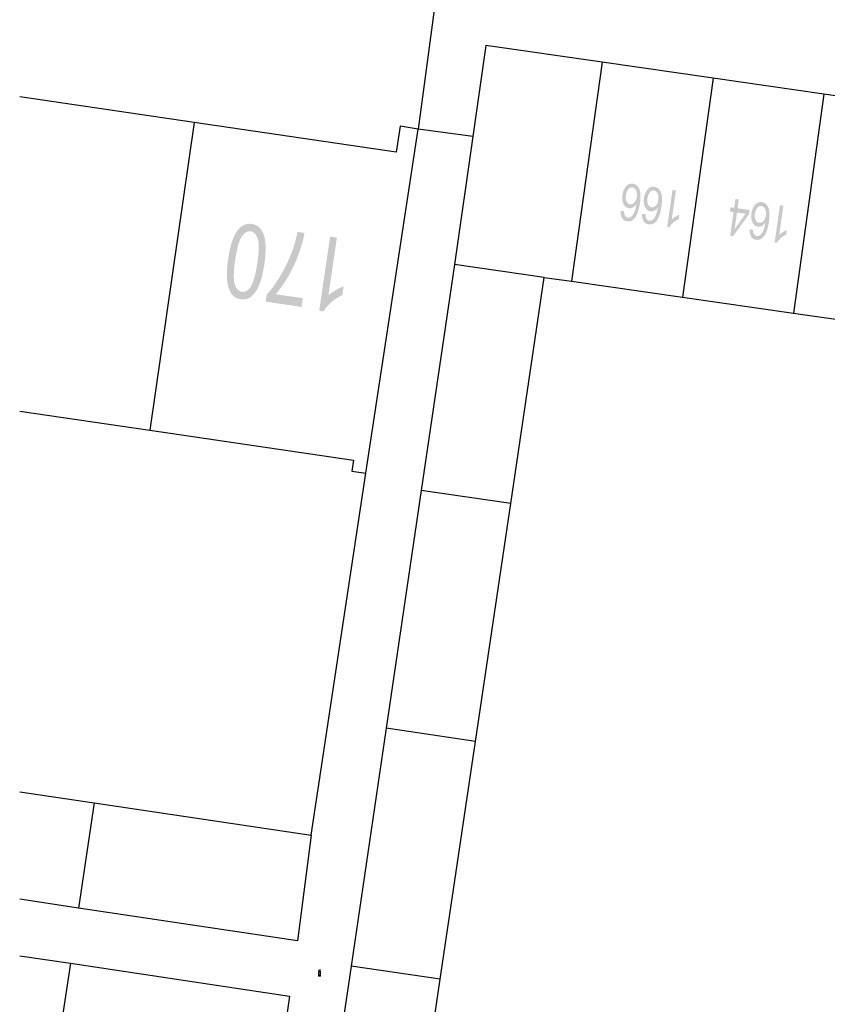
# Model space of a CAD drawing. Header units: metres. Extents: x 134035 to 140154, y 395174 to 396296.
# Tile 18 of 24: x 140063 to 140085, y 396130 to 396156. Entities that reach past the tile are written whole.
import ezdxf

# ---------------------------------------------------------------- set-up
doc = ezdxf.new("R2010")
doc.units = ezdxf.units.M
doc.header["$MEASUREMENT"] = 0

# ---------------------------------------------------------------- blocks, each defined once
blk = doc.blocks.new('*U37')
at = {"color": 252, "linetype": 'Continuous', "lineweight": 13}
blk.add_line((140071.125, 396130.341), (140071.125, 396130.348), dxfattribs=at)
at = {"color": 252, "linetype": 'Continuous', "lineweight": 13, "flags": 128}
blk.add_lwpolyline([(140071.14, 396130.365), (140071.148, 396130.357), (140071.148, 396130.341), (140071.14, 396130.334), (140071.132, 396130.334), (140071.125, 396130.341), (140071.115, 396130.332), (140071.106, 396130.332), (140071.098, 396130.34), (140071.098, 396130.357), (140071.106, 396130.365)], dxfattribs=at)
blk = doc.blocks.new('*U38')
at = {"color": 252, "linetype": 'Continuous', "lineweight": 13}
blk.add_line((140071.098, 396130.317), (140071.148, 396130.285), dxfattribs=at)
at = {"color": 252, "linetype": 'Continuous', "lineweight": 13, "flags": 128}
blk.add_lwpolyline([(140071.148, 396130.31), (140071.148, 396130.293), (140071.139, 396130.285), (140071.107, 396130.285), (140071.098, 396130.293), (140071.098, 396130.31), (140071.107, 396130.317), (140071.139, 396130.317), (140071.148, 396130.31)], dxfattribs=at)

msp = doc.modelspace()

# ---------------------------------------------------------------- hatches: boundary and pattern name
at = {"linetype": 'Continuous', "lineweight": 0}
h = msp.add_hatch(color=252, dxfattribs=at)
edge = h.paths.add_edge_path()
edge.add_line((140079.19, 396150.805), (140079.282, 396150.802))
edge.add_spline(control_points=[(140079.282, 396150.802), (140079.284, 396150.728), (140079.301, 396150.692), (140079.331, 396150.634), (140079.385, 396150.627), (140079.429, 396150.62), (140079.467, 396150.648), (140079.516, 396150.684), (140079.552, 396150.761), (140079.589, 396150.837), (140079.611, 396150.986), (140079.568, 396150.924), (140079.516, 396150.898), (140079.464, 396150.873), (140079.411, 396150.88), (140079.32, 396150.893), (140079.269, 396150.992), (140079.218, 396151.09), (140079.238, 396151.232), (140079.251, 396151.325), (140079.293, 396151.401), (140079.334, 396151.477), (140079.393, 396151.511), (140079.452, 396151.546), (140079.519, 396151.537), (140079.633, 396151.52), (140079.689, 396151.398), (140079.745, 396151.276), (140079.708, 396151.02), (140079.667, 396150.733), (140079.569, 396150.614), (140079.483, 396150.511), (140079.365, 396150.528), (140079.278, 396150.54), (140079.231, 396150.614), (140079.184, 396150.688), (140079.19, 396150.805)], knot_values=[0, 0, 0, 0.055556, 0.055556, 0.111111, 0.111111, 0.166667, 0.166667, 0.222222, 0.222222, 0.277778, 0.277778, 0.333333, 0.333333, 0.388889, 0.388889, 0.444444, 0.444444, 0.5, 0.5, 0.555556, 0.555556, 0.611111, 0.611111, 0.666667, 0.666667, 0.722222, 0.722222, 0.777778, 0.777778, 0.833333, 0.833333, 0.888889, 0.888889, 0.944444, 0.944444, 1, 1, 1], degree=2, periodic=0)
edge = h.paths.add_edge_path(flags=16)
edge.add_spline(control_points=[(140079.624, 396151.177), (140079.633, 396151.24), (140079.621, 396151.301), (140079.609, 396151.361), (140079.578, 396151.396), (140079.546, 396151.431), (140079.507, 396151.437), (140079.449, 396151.445), (140079.398, 396151.389), (140079.348, 396151.333), (140079.333, 396151.226), (140079.318, 396151.123), (140079.351, 396151.058), (140079.383, 396150.994), (140079.445, 396150.985), (140079.507, 396150.976), (140079.559, 396151.029), (140079.61, 396151.082), (140079.624, 396151.177)], knot_values=[0, 0, 0, 0.111111, 0.111111, 0.222222, 0.222222, 0.333333, 0.333333, 0.444444, 0.444444, 0.555556, 0.555556, 0.666667, 0.666667, 0.777778, 0.777778, 0.888889, 0.888889, 1, 1, 1], degree=2, periodic=0)
h = msp.add_hatch(color=252, dxfattribs=at)
edge = h.paths.add_edge_path()
edge.add_line((140079.766, 396150.722), (140079.858, 396150.719))
edge.add_spline(control_points=[(140079.858, 396150.719), (140079.86, 396150.645), (140079.878, 396150.609), (140079.908, 396150.552), (140079.962, 396150.544), (140080.005, 396150.538), (140080.043, 396150.565), (140080.092, 396150.601), (140080.129, 396150.678), (140080.165, 396150.755), (140080.187, 396150.903), (140080.145, 396150.841), (140080.093, 396150.815), (140080.04, 396150.79), (140079.988, 396150.797), (140079.897, 396150.81), (140079.845, 396150.909), (140079.794, 396151.008), (140079.814, 396151.149), (140079.828, 396151.243), (140079.869, 396151.318), (140079.911, 396151.394), (140079.97, 396151.429), (140080.029, 396151.464), (140080.096, 396151.454), (140080.21, 396151.438), (140080.266, 396151.316), (140080.322, 396151.194), (140080.285, 396150.937), (140080.244, 396150.651), (140080.145, 396150.532), (140080.06, 396150.428), (140079.942, 396150.445), (140079.854, 396150.458), (140079.808, 396150.531), (140079.761, 396150.605), (140079.766, 396150.722)], knot_values=[0, 0, 0, 0.055556, 0.055556, 0.111111, 0.111111, 0.166667, 0.166667, 0.222222, 0.222222, 0.277778, 0.277778, 0.333333, 0.333333, 0.388889, 0.388889, 0.444444, 0.444444, 0.5, 0.5, 0.555556, 0.555556, 0.611111, 0.611111, 0.666667, 0.666667, 0.722222, 0.722222, 0.777778, 0.777778, 0.833333, 0.833333, 0.888889, 0.888889, 0.944444, 0.944444, 1, 1, 1], degree=2, periodic=0)
edge = h.paths.add_edge_path(flags=16)
edge.add_spline(control_points=[(140080.201, 396151.095), (140080.21, 396151.158), (140080.198, 396151.218), (140080.186, 396151.278), (140080.155, 396151.313), (140080.123, 396151.349), (140080.083, 396151.354), (140080.025, 396151.363), (140079.975, 396151.306), (140079.925, 396151.25), (140079.909, 396151.143), (140079.895, 396151.041), (140079.927, 396150.976), (140079.96, 396150.911), (140080.022, 396150.902), (140080.084, 396150.893), (140080.135, 396150.946), (140080.187, 396150.999), (140080.201, 396151.095)], knot_values=[0, 0, 0, 0.111111, 0.111111, 0.222222, 0.222222, 0.333333, 0.333333, 0.444444, 0.444444, 0.555556, 0.555556, 0.666667, 0.666667, 0.777778, 0.777778, 0.888889, 0.888889, 1, 1, 1], degree=2, periodic=0)
h = msp.add_hatch(color=252, dxfattribs=at)
edge = h.paths.add_edge_path()
edge.add_line((140080.581, 396151.368), (140080.672, 396151.355))
edge.add_line((140080.672, 396151.355), (140080.561, 396150.58))
edge.add_spline(control_points=[(140080.561, 396150.58), (140080.6, 396150.617), (140080.659, 396150.652), (140080.719, 396150.686), (140080.764, 396150.701)], knot_values=[0, 0, 0, 0.5, 0.5, 1, 1, 1], degree=2, periodic=0)
edge.add_line((140080.764, 396150.701), (140080.747, 396150.583))
edge.add_spline(control_points=[(140080.747, 396150.583), (140080.664, 396150.546), (140080.597, 396150.486), (140080.53, 396150.426), (140080.497, 396150.366)], knot_values=[0, 0, 0, 0.5, 0.5, 1, 1, 1], degree=2, periodic=0)
edge.add_line((140080.497, 396150.366), (140080.438, 396150.374))
edge.add_line((140080.438, 396150.374), (140080.581, 396151.368))
h = msp.add_hatch(color=252, dxfattribs=at)
h.paths.add_polyline_path([(140082.2, 396150.125), (140082.126, 396150.136), (140082.218, 396150.777), (140082.117, 396150.792), (140082.133, 396150.903), (140082.234, 396150.889), (140082.268, 396151.126), (140082.359, 396151.113), (140082.325, 396150.876), (140082.647, 396150.83), (140082.631, 396150.718)])
h.paths.add_polyline_path([(140082.245, 396150.317), (140082.309, 396150.764), (140082.541, 396150.731)], flags=16)
h = msp.add_hatch(color=252, dxfattribs=at)
edge = h.paths.add_edge_path()
edge.add_line((140082.646, 396150.309), (140082.738, 396150.306))
edge.add_spline(control_points=[(140082.738, 396150.306), (140082.74, 396150.232), (140082.758, 396150.196), (140082.788, 396150.139), (140082.842, 396150.131), (140082.885, 396150.125), (140082.923, 396150.152), (140082.972, 396150.188), (140083.009, 396150.265), (140083.045, 396150.342), (140083.067, 396150.49), (140083.025, 396150.428), (140082.973, 396150.402), (140082.92, 396150.377), (140082.868, 396150.384), (140082.777, 396150.397), (140082.725, 396150.496), (140082.674, 396150.595), (140082.694, 396150.736), (140082.708, 396150.83), (140082.749, 396150.905), (140082.791, 396150.981), (140082.85, 396151.016), (140082.909, 396151.051), (140082.976, 396151.041), (140083.09, 396151.025), (140083.146, 396150.903), (140083.202, 396150.781), (140083.165, 396150.524), (140083.124, 396150.238), (140083.025, 396150.119), (140082.94, 396150.015), (140082.822, 396150.032), (140082.734, 396150.045), (140082.688, 396150.118), (140082.641, 396150.192), (140082.646, 396150.309)], knot_values=[0, 0, 0, 0.055556, 0.055556, 0.111111, 0.111111, 0.166667, 0.166667, 0.222222, 0.222222, 0.277778, 0.277778, 0.333333, 0.333333, 0.388889, 0.388889, 0.444444, 0.444444, 0.5, 0.5, 0.555556, 0.555556, 0.611111, 0.611111, 0.666667, 0.666667, 0.722222, 0.722222, 0.777778, 0.777778, 0.833333, 0.833333, 0.888889, 0.888889, 0.944444, 0.944444, 1, 1, 1], degree=2, periodic=0)
edge = h.paths.add_edge_path(flags=16)
edge.add_spline(control_points=[(140083.081, 396150.682), (140083.09, 396150.745), (140083.078, 396150.805), (140083.066, 396150.865), (140083.035, 396150.9), (140083.003, 396150.936), (140082.963, 396150.941), (140082.905, 396150.95), (140082.855, 396150.893), (140082.805, 396150.837), (140082.789, 396150.73), (140082.775, 396150.628), (140082.807, 396150.563), (140082.84, 396150.498), (140082.902, 396150.489), (140082.964, 396150.48), (140083.015, 396150.533), (140083.067, 396150.586), (140083.081, 396150.682)], knot_values=[0, 0, 0, 0.111111, 0.111111, 0.222222, 0.222222, 0.333333, 0.333333, 0.444444, 0.444444, 0.555556, 0.555556, 0.666667, 0.666667, 0.777778, 0.777778, 0.888889, 0.888889, 1, 1, 1], degree=2, periodic=0)
h = msp.add_hatch(color=252, dxfattribs=at)
edge = h.paths.add_edge_path()
edge.add_line((140083.461, 396150.955), (140083.552, 396150.942))
edge.add_line((140083.552, 396150.942), (140083.441, 396150.167))
edge.add_spline(control_points=[(140083.441, 396150.167), (140083.48, 396150.204), (140083.539, 396150.239), (140083.599, 396150.273), (140083.644, 396150.288)], knot_values=[0, 0, 0, 0.5, 0.5, 1, 1, 1], degree=2, periodic=0)
edge.add_line((140083.644, 396150.288), (140083.627, 396150.17))
edge.add_spline(control_points=[(140083.627, 396150.17), (140083.544, 396150.133), (140083.477, 396150.073), (140083.41, 396150.013), (140083.377, 396149.953)], knot_values=[0, 0, 0, 0.5, 0.5, 1, 1, 1], degree=2, periodic=0)
edge.add_line((140083.377, 396149.953), (140083.318, 396149.961))
edge.add_line((140083.318, 396149.961), (140083.461, 396150.955))
h = msp.add_hatch(color=252, dxfattribs=at)
edge = h.paths.add_edge_path()
edge.add_spline(control_points=[(140069.642, 396149.376), (140069.59, 396149.026), (140069.505, 396148.819), (140069.419, 396148.613), (140069.295, 396148.513), (140069.172, 396148.413), (140069.01, 396148.437), (140068.89, 396148.454), (140068.809, 396148.532), (140068.729, 396148.609), (140068.688, 396148.738), (140068.647, 396148.868), (140068.639, 396149.046), (140068.631, 396149.224), (140068.674, 396149.518), (140068.725, 396149.866), (140068.81, 396150.073), (140068.895, 396150.279), (140069.019, 396150.38), (140069.143, 396150.48), (140069.306, 396150.456), (140069.52, 396150.425), (140069.613, 396150.203), (140069.723, 396149.934), (140069.642, 396149.376)], knot_values=[0, 0, 0, 0.083333, 0.083333, 0.166667, 0.166667, 0.25, 0.25, 0.333333, 0.333333, 0.416667, 0.416667, 0.5, 0.5, 0.583333, 0.583333, 0.666667, 0.666667, 0.75, 0.75, 0.833333, 0.833333, 0.916667, 0.916667, 1, 1, 1], degree=2, periodic=0)
edge = h.paths.add_edge_path(flags=16)
edge.add_spline(control_points=[(140069.454, 396149.404), (140069.525, 396149.892), (140069.464, 396150.066), (140069.402, 396150.239), (140069.277, 396150.257), (140069.152, 396150.276), (140069.043, 396150.127), (140068.934, 396149.978), (140068.862, 396149.491), (140068.791, 396149.002), (140068.852, 396148.829), (140068.914, 396148.656), (140069.041, 396148.637), (140069.166, 396148.619), (140069.262, 396148.75), (140069.382, 396148.917), (140069.454, 396149.404)], knot_values=[0, 0, 0, 0.125, 0.125, 0.25, 0.25, 0.375, 0.375, 0.5, 0.5, 0.625, 0.625, 0.75, 0.75, 0.875, 0.875, 1, 1, 1], degree=2, periodic=0)
h = msp.add_hatch(color=252, dxfattribs=at)
edge = h.paths.add_edge_path()
edge.add_line((140070.673, 396148.466), (140070.639, 396148.232))
edge.add_line((140070.639, 396148.232), (140069.678, 396148.373))
edge.add_line((140069.678, 396148.373), (140069.706, 396148.562))
edge.add_spline(control_points=[(140069.706, 396148.562), (140069.877, 396148.742), (140070.065, 396149.055), (140070.253, 396149.368), (140070.381, 396149.709), (140070.472, 396149.95), (140070.53, 396150.243)], knot_values=[0, 0, 0, 0.333333, 0.333333, 0.666667, 0.666667, 1, 1, 1], degree=2, periodic=0)
edge.add_line((140070.53, 396150.243), (140070.718, 396150.216))
edge.add_spline(control_points=[(140070.718, 396150.216), (140070.681, 396149.983), (140070.566, 396149.662), (140070.452, 396149.341), (140070.284, 396149.052), (140070.116, 396148.762), (140069.947, 396148.572)], knot_values=[0, 0, 0, 0.333333, 0.333333, 0.666667, 0.666667, 1, 1, 1], degree=2, periodic=0)
edge.add_line((140069.947, 396148.572), (140070.673, 396148.466))
h = msp.add_hatch(color=252, dxfattribs=at)
edge = h.paths.add_edge_path()
edge.add_line((140071.405, 396150.115), (140071.587, 396150.088))
edge.add_line((140071.587, 396150.088), (140071.36, 396148.54))
edge.add_spline(control_points=[(140071.36, 396148.54), (140071.438, 396148.614), (140071.557, 396148.682), (140071.676, 396148.75), (140071.767, 396148.78)], knot_values=[0, 0, 0, 0.5, 0.5, 1, 1, 1], degree=2, periodic=0)
edge.add_line((140071.767, 396148.78), (140071.732, 396148.545))
edge.add_spline(control_points=[(140071.732, 396148.545), (140071.566, 396148.472), (140071.431, 396148.352), (140071.297, 396148.233), (140071.231, 396148.111)], knot_values=[0, 0, 0, 0.5, 0.5, 1, 1, 1], degree=2, periodic=0)
edge.add_line((140071.231, 396148.111), (140071.113, 396148.129))
edge.add_line((140071.113, 396148.129), (140071.405, 396150.115))

# ---------------------------------------------------------------- linework, layer by layer
at = {"color": 252}
for p, q in [((140074.392, 396157.682), (140073.762, 396153.002)), ((140075.582, 396155.242), (140075.232, 396152.804)), ((140078.698, 396154.795), (140075.582, 396155.242)), ((140078.698, 396154.795), (140077.878, 396148.919)), ((140081.667, 396154.368), (140078.698, 396154.795)), ((140081.667, 396154.368), (140080.848, 396148.492)), ((140084.637, 396153.942), (140081.667, 396154.368)), ((140084.637, 396153.942), (140083.819, 396148.065)), ((140087.608, 396153.515), (140084.637, 396153.942)), ((140067.758, 396153.178), (140063.087, 396153.864)), ((140067.758, 396153.178), (140066.574, 396144.926)), ((140073.172, 396152.382), (140067.758, 396153.178)), ((140072.364, 396143.769), (140073.762, 396153.002)), ((140073.282, 396153.082), (140073.172, 396152.382)), ((140073.762, 396153.002), (140073.282, 396153.082)), ((140075.232, 396152.804), (140073.762, 396153.002)), ((140075.232, 396152.804), (140074.74, 396149.37)), ((140074.74, 396149.37), (140073.846, 396143.309)), ((140077.145, 396149.024), (140074.74, 396149.37)), ((140076.245, 396142.959), (140077.145, 396149.024)), ((140077.145, 396149.024), (140077.878, 396148.919)), ((140077.878, 396148.919), (140080.848, 396148.492)), ((140080.848, 396148.492), (140083.819, 396148.065)), ((140083.819, 396148.065), (140086.789, 396147.639)), ((140063.087, 396145.438), (140066.574, 396144.926)), ((140066.574, 396144.926), (140072.032, 396144.124)), ((140072.032, 396144.124), (140071.988, 396143.824)), ((140070.894, 396134.061), (140072.364, 396143.769)), ((140071.988, 396143.824), (140072.364, 396143.769)), ((140073.846, 396143.309), (140072.906, 396136.929)), ((140076.245, 396142.959), (140073.846, 396143.309)), ((140075.299, 396136.58), (140076.245, 396142.959)), ((140072.906, 396136.929), (140071.965, 396130.549)), ((140075.299, 396136.58), (140072.906, 396136.929)), ((140074.353, 396130.2), (140075.299, 396136.58)), ((140063.087, 396135.228), (140065.086, 396134.929)), ((140065.086, 396134.929), (140064.666, 396132.108)), ((140065.086, 396134.929), (140070.894, 396134.061)), ((140070.894, 396134.061), (140070.535, 396131.231)), ((140064.666, 396132.108), (140063.087, 396132.344)), ((140070.535, 396131.231), (140064.666, 396132.108)), ((140063.087, 396130.829), (140064.446, 396130.626)), ((140064.446, 396130.626), (140064.026, 396127.807)), ((140064.446, 396130.626), (140070.318, 396129.748)), ((140071.965, 396130.549), (140071.024, 396124.169)), ((140074.353, 396130.2), (140071.965, 396130.549)), ((140074.071, 396128.301), (140074.353, 396130.2)), ((140070.318, 396129.748), (140069.906, 396126.928))]:
    msp.add_line(p, q, dxfattribs=at)
at = {"color": 252, "linetype": 'Continuous', "lineweight": 13, "flags": 128}
for points in [[(140071.148, 396130.43), (140071.098, 396130.445), (140071.148, 396130.461)], [(140071.14, 396130.413), (140071.148, 396130.406), (140071.148, 396130.389), (140071.14, 396130.381), (140071.132, 396130.381), (140071.106, 396130.413), (140071.098, 396130.413), (140071.098, 396130.381)]]:
    msp.add_lwpolyline(points, dxfattribs=at)

# ---------------------------------------------------------------- block references
at = {"color": 252, "linetype": 'Continuous', "lineweight": 13}
for name in ['*U37', '*U38']:
    msp.add_blockref(name, (0, 0), dxfattribs=at)

doc.saveas('drawing.dxf')
